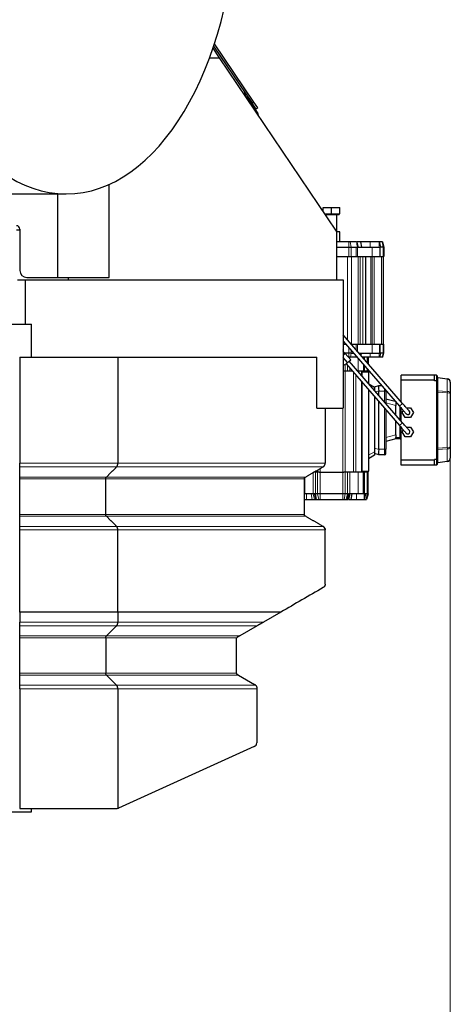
# Model space of a CAD drawing. Header units: inches. Extents: x 0 to 23760, y -13 to 16800.
# Tile 142 of 247: x 8758 to 9381, y 12908 to 14333. Entities that reach past the tile are written whole.
import ezdxf

# ---------------------------------------------------------------- set-up
doc = ezdxf.new("R2010")
doc.units = ezdxf.units.IN
doc.layers.add('1', color=7, linetype='Continuous', true_color=0xffffff)
doc.layers.add('254', color=7, linetype='Continuous', true_color=0xffffff)
doc.styles.add('latin_extended', font='simplex.shx')
doc.dimstyles.get("Standard").update_dxf_attribs({"dimtxt": 0.18, "dimasz": 0.18, "dimexe": 0.18, "dimexo": 0.0625, "dimgap": 0.09, "dimtad": 0, "dimtih": 1, "dimtoh": 1, "dimdec": 4, "dimzin": 0, "dimdsep": 46, "dimtxsty": 'Standard', "dimcen": 0.09, "dimadec": 0, "dimazin": 0, "dimtfac": 1, "dimtdec": 4, "dimtofl": 0, "dimtmove": 0, "dimatfit": 3, "dimfxl": 1, "dimtolj": 1, "dimtzin": 0, "dimarcsym": 0})

# ---------------------------------------------------------------- blocks, each defined once
blk = doc.blocks.new('_U1')
at = {"layer": '254', "color": 3, "linetype": 'Continuous', "lineweight": 13, "transparency": 16777216}
for p, q in [((9381.2, 13713.8), (9381.2, 10310.8)), ((1141.5, 11977.8), (1141.5, 10310.8)), ((1281.5, 10350.8), (9241.2, 10350.8))]:
    blk.add_line(p, q, dxfattribs=at)
at = {"layer": '254', "color": 3, "transparency": 16777216}
for points in [[(1281.5, 10374.1), (1281.5, 10327.5), (1141.5, 10350.8)], [(9241.2, 10327.5), (9241.2, 10374.1), (9381.2, 10350.8)]]:
    blk.add_solid(points, dxfattribs=at)
at = {"layer": 'Defpoints', "color": 0, "transparency": 16777216}
for p in [(9381.2, 13753.8), (1141.5, 12017.8), (9381.2, 10350.8)]:
    blk.add_point(p, dxfattribs=at)
at = {"layer": '254', "color": 2, "lineweight": 13, "transparency": 16777216, "insert": (4376.5, 10560.8), "char_height": 140, "attachment_point": 1, "style": 'latin_extended'}
blk.add_mtext('\\A1;8240', dxfattribs=at)

msp = doc.modelspace()

# ---------------------------------------------------------------- linework, layer by layer
at = {"layer": '1', "color": 2, "linetype": 'Continuous', "lineweight": 25}
for p, q in [((9038.76, 14295.107), (9094.525, 14212.432)), ((9097.012, 14214.109), (9039.949, 14298.709)), ((9047.31, 14278.296), (9037.83, 14292.352)), ((9032.842, 14278.296), (9047.31, 14278.296)), ((9216.604, 14027.307), (9047.31, 14278.296)), ((9085.037, 14222.364), (9085.71, 14222.818)), ((9085.71, 14222.818), (9091.302, 14214.528)), ((9091.302, 14214.528), (9102.579, 14197.81)), ((9092.732, 14215.09), (9091.488, 14214.252)), ((9100.117, 14204.141), (9094.525, 14212.432)), ((9102.604, 14205.819), (9097.012, 14214.109)), ((9096.801, 14206.376), (9098.044, 14207.214)), ((9102.604, 14205.819), (9100.117, 14204.141)), ((8584.564, 14081.296), (8825.395, 14081.296)), ((8813.382, 13960.296), (8813.382, 14081.299)), ((8887.604, 13960.296), (8887.604, 14095.183)), ((9197.195, 14061.596), (9209.195, 14061.596)), ((9197.195, 14056.083), (9197.195, 14061.596)), ((9209.195, 14061.596), (9221.195, 14061.596)), ((9209.195, 14052.396), (9209.195, 14061.596)), ((9221.195, 14052.396), (9221.195, 14061.596)), ((9199.682, 14052.396), (9209.195, 14052.396)), ((9200.222, 14051.596), (9220.445, 14051.596)), ((9201.195, 14051.596), (9201.195, 14050.152)), ((9209.195, 14052.396), (9221.195, 14052.396)), ((9217.195, 14026.596), (9217.195, 14051.596)), ((9220.445, 14051.596), (9220.445, 14052.396)), ((8758.396, 14030.296), (8758.396, 13970.296)), ((9216.604, 14027.307), (9216.604, 13956.796)), ((9221.195, 14026.596), (9216.604, 14026.596)), ((9221.195, 14011.796), (9221.195, 14026.596)), ((9234.285, 14011.796), (9216.604, 14011.796)), ((9236.225, 14011.796), (9234.285, 14011.796)), ((9245.425, 14011.796), (9236.225, 14011.796)), ((9245.695, 14011.796), (9245.426, 14011.796)), ((9251.331, 14011.796), (9252.809, 14003.996)), ((9278.212, 14011.796), (9265.172, 14011.796)), ((9282.405, 14011.796), (9278.827, 14011.796)), ((9283.105, 14011.796), (9282.405, 14011.796)), ((9283.105, 14011.796), (9285.195, 14003.996)), ((9216.605, 14003.996), (9234.285, 14003.996)), ((9234.285, 14003.996), (9237.619, 14003.996)), ((9237.619, 14003.996), (9244.841, 14003.996)), ((9244.841, 14003.996), (9246.841, 14003.996)), ((9246.841, 14003.996), (9268.195, 14003.996)), ((9268.195, 14003.996), (9279.195, 14003.996)), ((9279.195, 14003.996), (9279.195, 13990.796)), ((9279.195, 14003.996), (9279.917, 14003.996)), ((9279.917, 14003.996), (9280.414, 14003.996)), ((9283.991, 14003.996), (9280.414, 14003.996)), ((9285.195, 14003.996), (9283.991, 14003.996)), ((9285.195, 14003.996), (9285.195, 13990.796)), ((9216.604, 13990.796), (9234.285, 13990.796)), ((9234.285, 13990.796), (9237.619, 13990.796)), ((9237.619, 13990.796), (9244.841, 13990.796)), ((9244.841, 13990.796), (9246.841, 13990.796)), ((9246.841, 13990.796), (9268.195, 13990.796)), ((9258.695, 13990.796), (9258.695, 13863.796)), ((9268.195, 13990.796), (9279.195, 13990.796)), ((9279.195, 13990.796), (9279.917, 13990.796)), ((9279.917, 13990.796), (9283.991, 13990.796)), ((9285.195, 13990.796), (9283.991, 13990.796)), ((9284.195, 13990.796), (9284.195, 13863.796)), ((8754.69, 13956.796), (8766.104, 13956.796)), ((8766.104, 13956.796), (8766.104, 13892.806)), ((8766.104, 13956.796), (9226.104, 13956.796)), ((8768.396, 13960.296), (8813.382, 13960.296)), ((8813.382, 13960.296), (8887.604, 13960.296)), ((8828.666, 13956.796), (8828.666, 13960.296)), ((9226.104, 13956.796), (9226.104, 13771.296)), ((8082.984, 13892.805), (8775.104, 13892.805)), ((8775.104, 13844.786), (8775.104, 13892.805)), ((9312.132, 13778.092), (9226.105, 13877.256)), ((9226.105, 13868.101), (9307.6, 13774.161)), ((9226.104, 13863.796), (9229.838, 13863.796)), ((9226.131, 13855.33), (9226.104, 13855.361)), ((9226.104, 13855.253), (9226.131, 13855.33)), ((9237.782, 13863.796), (9244.841, 13863.796)), ((9244.841, 13863.796), (9246.841, 13863.796)), ((9246.841, 13863.796), (9268.195, 13863.796)), ((9268.195, 13863.796), (9279.195, 13863.796)), ((9279.195, 13850.596), (9279.195, 13863.796)), ((9279.195, 13863.796), (9279.917, 13863.796)), ((9279.917, 13863.796), (9283.991, 13863.796)), ((9285.195, 13863.796), (9283.991, 13863.796)), ((9285.195, 13850.596), (9285.195, 13863.796)), ((8758.104, 13844.796), (8758.104, 13691.393)), ((8758.104, 13844.796), (8900.096, 13844.796)), ((8900.096, 13844.796), (9187.882, 13844.796)), ((8900.096, 13844.796), (8900.096, 13691.393)), ((9187.882, 13771.296), (9187.882, 13844.796)), ((9228.903, 13849.846), (9226.104, 13853.072)), ((9226.104, 13847.419), (9229.28, 13850.174)), ((9232.612, 13837.178), (9226.104, 13844.679)), ((9234.285, 13850.596), (9228.252, 13850.596)), ((9237.144, 13841.11), (9229.28, 13850.174)), ((9232.612, 13837.178), (9237.144, 13841.11)), ((9234.285, 13844.796), (9233.945, 13844.796)), ((9237.619, 13850.596), (9234.285, 13850.596)), ((9236.583, 13844.796), (9234.285, 13844.796)), ((9312.132, 13750.092), (9234.878, 13839.144)), ((9245.783, 13844.796), (9236.583, 13844.796)), ((9237.619, 13850.596), (9241.29, 13850.596)), ((9249.234, 13850.596), (9268.195, 13850.596)), ((9252.168, 13847.213), (9252.809, 13850.596)), ((9255.397, 13844.796), (9254.265, 13844.796)), ((9255.695, 13844.796), (9255.695, 13843.147)), ((9262.195, 13844.796), (9262.195, 13835.655)), ((9278.214, 13844.796), (9265.172, 13844.796)), ((9268.195, 13850.596), (9279.195, 13850.596)), ((9279.195, 13850.596), (9279.917, 13850.596)), ((9282.811, 13844.796), (9279.235, 13844.796)), ((9279.917, 13850.596), (9280.414, 13850.596)), ((9283.991, 13850.596), (9280.414, 13850.596)), ((9283.641, 13844.796), (9282.811, 13844.796)), ((9283.641, 13844.796), (9285.195, 13850.596)), ((9285.195, 13850.596), (9283.991, 13850.596)), ((9228.08, 13833.246), (9226.104, 13835.523)), ((9228.08, 13833.246), (9226.104, 13835.523)), ((9226.104, 13824.796), (9227.029, 13824.796)), ((9229.16, 13824.796), (9227.029, 13824.796)), ((9228.08, 13833.246), (9232.612, 13837.178)), ((9232.231, 13824.796), (9229.16, 13824.796)), ((9230.346, 13835.212), (9307.6, 13746.161)), ((9235.766, 13824.796), (9232.231, 13824.796)), ((9239.382, 13824.796), (9235.766, 13824.796)), ((9247.695, 13824.796), (9247.325, 13824.796)), ((9255.695, 13824.796), (9247.695, 13824.796)), ((9252.695, 13824.796), (9252.695, 13818.604)), ((9255.695, 13833.992), (9255.695, 13824.796)), ((9255.695, 13824.296), (9255.695, 13824.796)), ((9257.16, 13824.796), (9255.695, 13824.796)), ((9260.731, 13824.796), (9257.16, 13824.796)), ((9262.195, 13824.796), (9260.731, 13824.796)), ((9262.195, 13826.499), (9262.195, 13824.796)), ((9253.195, 13824.296), (9253.195, 13823.296)), ((9262.695, 13824.296), (9253.195, 13824.296)), ((9253.195, 13823.296), (9253.195, 13818.029)), ((9262.695, 13824.296), (9262.695, 13823.296)), ((9262.695, 13823.296), (9262.695, 13807.078)), ((9310.195, 13811.696), (9310.195, 13818.796)), ((9358.195, 13818.796), (9310.195, 13818.796)), ((9358.195, 13811.696), (9310.195, 13811.696)), ((9310.195, 13780.323), (9310.195, 13811.696)), ((9361.195, 13818.796), (9358.195, 13818.796)), ((9358.195, 13811.696), (9358.195, 13818.796)), ((9358.195, 13810.796), (9358.195, 13811.696)), ((9361.195, 13810.796), (9358.195, 13810.796)), ((9362.195, 13817.796), (9362.195, 13810.382)), ((9363.056, 13815.766), (9376.891, 13813.822)), ((9252.695, 13809.448), (9252.695, 13678.296)), ((9253.195, 13808.872), (9253.195, 13679.796)), ((9262.695, 13797.921), (9262.695, 13679.796)), ((9263.186, 13806.512), (9271.695, 13801.6)), ((9271.695, 13802.075), (9277.675, 13803.79)), ((9271.695, 13801.6), (9271.695, 13802.075)), ((9271.695, 13801.6), (9271.695, 13796.404)), ((9277.675, 13803.79), (9277.695, 13803.796)), ((9277.695, 13803.796), (9281.89, 13803.796)), ((9287.695, 13797.105), (9287.695, 13795.796)), ((9362.195, 13810.382), (9362.195, 13697.21)), ((9381.195, 13808.871), (9381.195, 13792.486)), ((9271.695, 13787.548), (9271.695, 13708.188)), ((9277.695, 13789.787), (9277.695, 13795.796)), ((9287.695, 13795.796), (9287.695, 13778.26)), ((9287.695, 13784.796), (9301.607, 13781.068)), ((9381.195, 13792.486), (9381.195, 13715.105)), ((9187.882, 13771.296), (9226.104, 13771.296)), ((9200.104, 13771.296), (9200.104, 13691.393)), ((9277.695, 13711.796), (9277.695, 13780.631)), ((9287.695, 13769.104), (9287.695, 13711.796)), ((9302.195, 13780.39), (9302.195, 13778.796)), ((9302.195, 13778.796), (9302.195, 13776.293)), ((9302.195, 13776.293), (9302.195, 13775.115)), ((9302.195, 13761.546), (9302.195, 13775.115)), ((9310.195, 13752.325), (9310.195, 13771.171)), ((9311.612, 13764.796), (9313.26, 13767.649)), ((9317.583, 13771.796), (9323.737, 13771.796)), ((9323.737, 13771.796), (9327.778, 13764.796)), ((9315.654, 13757.796), (9311.612, 13764.796)), ((9323.737, 13757.796), (9315.654, 13757.796)), ((9327.778, 13764.796), (9323.737, 13757.796)), ((9302.195, 13732.477), (9302.195, 13752.391)), ((9310.195, 13695.896), (9310.195, 13743.17)), ((9311.612, 13736.796), (9313.255, 13739.641)), ((9317.594, 13743.796), (9323.737, 13743.796)), ((9323.737, 13743.796), (9327.778, 13736.796)), ((9302.195, 13726.681), (9287.695, 13722.796)), ((9302.195, 13732.477), (9302.195, 13731.299)), ((9302.195, 13731.299), (9302.195, 13728.796)), ((9302.195, 13726.796), (9302.195, 13728.796)), ((9302.195, 13726.796), (9302.195, 13726.681)), ((9308.195, 13726.796), (9302.195, 13726.796)), ((9315.654, 13729.796), (9311.612, 13736.796)), ((9323.737, 13729.796), (9315.654, 13729.796)), ((9327.778, 13736.796), (9323.737, 13729.796)), ((9287.695, 13705.296), (9287.695, 13711.796)), ((9381.195, 13715.105), (9381.195, 13698.721)), ((9271.695, 13702.992), (9262.695, 13697.796)), ((9271.695, 13708.188), (9271.695, 13702.992)), ((9277.675, 13703.802), (9271.695, 13705.516)), ((9277.695, 13703.796), (9277.675, 13703.802)), ((9286.195, 13703.796), (9277.695, 13703.796)), ((9361.195, 13696.796), (9358.195, 13696.796)), ((9358.195, 13695.896), (9358.195, 13696.796)), ((9362.195, 13697.21), (9362.195, 13689.796)), ((8758.104, 13686.196), (8758.104, 13691.393)), ((9310.195, 13688.796), (9310.195, 13695.896)), ((9358.195, 13695.896), (9310.195, 13695.896)), ((9358.195, 13688.796), (9310.195, 13688.796)), ((9358.195, 13688.796), (9358.195, 13695.896)), ((9361.195, 13688.796), (9358.195, 13688.796)), ((9376.891, 13693.77), (9363.056, 13691.826)), ((8758.104, 13668.876), (8758.104, 13671.474)), ((8758.104, 13617.34), (8758.104, 13668.876)), ((8882.775, 13617.34), (8882.775, 13668.876)), ((9170.104, 13617.34), (9170.104, 13668.876)), ((9186.16, 13678.296), (9183.42, 13678.296)), ((9189.231, 13678.296), (9186.16, 13678.296)), ((9191.361, 13678.296), (9189.231, 13678.296)), ((9191.361, 13678.296), (9192.896, 13678.296)), ((9192.896, 13678.296), (9225.494, 13678.296)), ((9225.494, 13678.296), (9227.029, 13678.296)), ((9229.16, 13678.296), (9227.029, 13678.296)), ((9232.231, 13678.296), (9229.16, 13678.296)), ((9235.766, 13678.296), (9232.231, 13678.296)), ((9247.695, 13678.296), (9235.766, 13678.296)), ((9255.695, 13678.296), (9247.695, 13678.296)), ((9253.195, 13678.796), (9253.195, 13679.796)), ((9262.695, 13678.796), (9253.195, 13678.796)), ((9255.695, 13678.296), (9255.695, 13678.796)), ((9257.16, 13678.296), (9255.695, 13678.296)), ((9255.695, 13647.046), (9255.695, 13678.296)), ((9260.731, 13678.296), (9257.16, 13678.296)), ((9262.195, 13678.296), (9260.731, 13678.296)), ((9262.195, 13647.046), (9262.195, 13678.296)), ((9262.695, 13678.796), (9262.695, 13679.796)), ((9170.695, 13647.046), (9170.104, 13647.046)), ((9182.624, 13647.046), (9170.695, 13647.046)), ((9184.538, 13647.046), (9182.624, 13647.046)), ((9186.16, 13647.046), (9184.538, 13647.046)), ((9189.231, 13647.046), (9186.16, 13647.046)), ((9192.766, 13647.046), (9189.231, 13647.046)), ((9225.624, 13647.046), (9192.766, 13647.046)), ((9229.16, 13647.046), (9225.624, 13647.046)), ((9232.231, 13647.046), (9229.16, 13647.046)), ((9232.231, 13647.046), (9233.853, 13647.046)), ((9235.788, 13647.046), (9233.644, 13639.046)), ((9235.766, 13647.046), (9233.853, 13647.046)), ((9247.695, 13647.046), (9235.766, 13647.046)), ((9238.599, 13647.046), (9237.082, 13639.046)), ((9255.695, 13647.046), (9247.695, 13647.046)), ((9257.16, 13647.046), (9255.695, 13647.046)), ((9258.317, 13647.046), (9257.16, 13647.046)), ((9260.731, 13647.046), (9258.317, 13647.046)), ((9262.195, 13647.046), (9260.052, 13639.046)), ((9262.195, 13647.046), (9260.731, 13647.046)), ((9170.104, 13639.046), (9172.967, 13639.046)), ((9186.546, 13639.046), (9186.578, 13639.046)), ((9186.578, 13639.046), (9187.675, 13639.046)), ((9187.675, 13639.046), (9190.746, 13639.046)), ((9190.746, 13639.046), (9192.766, 13639.046)), ((9192.766, 13639.046), (9225.624, 13639.046)), ((9225.624, 13639.046), (9227.644, 13639.046)), ((9227.644, 13639.046), (9230.715, 13639.046)), ((9230.715, 13639.046), (9231.984, 13639.046)), ((9231.984, 13639.046), (9232.066, 13639.046)), ((9245.465, 13639.046), (9256.426, 13639.046)), ((9256.875, 13639.046), (9259.215, 13639.046)), ((9259.215, 13639.046), (9260.052, 13639.046)), ((8758.104, 13594.823), (8758.104, 13600.02)), ((8758.104, 13475.883), (8758.104, 13461.388)), ((8900.096, 13475.883), (8900.096, 13461.388)), ((8900.096, 13475.883), (8900.096, 13475.883)), ((9135.873, 13475.883), (9110.835, 13461.388)), ((8758.104, 13456.196), (8758.104, 13461.388)), ((8758.104, 13441.474), (8758.104, 13456.196)), ((8883.641, 13441.474), (8898.364, 13456.196)), ((9101.868, 13456.196), (9076.436, 13441.474)), ((8758.104, 13438.876), (8758.104, 13441.474)), ((8758.104, 13387.34), (8758.104, 13438.876)), ((8882.775, 13438.876), (8882.775, 13387.34)), ((9071.104, 13436.657), (9071.104, 13388.581)), ((8758.104, 13384.742), (8758.104, 13387.34)), ((8758.104, 13370.019), (8758.104, 13384.742)), ((8883.641, 13384.742), (8898.364, 13370.019)), ((9074.754, 13384.742), (9098.104, 13371.26)), ((8758.104, 13364.823), (8758.104, 13370.019)), ((9099.616, 13370.019), (9099.799, 13369.801)), ((8758.104, 13364.823), (8758.104, 13191.796)), ((8900.096, 13364.823), (8900.096, 13192.024)), ((9101.104, 13364.823), (9101.104, 13286.732)), ((9097.577, 13281.265), (8900.93, 13192.329)), ((8082.984, 13186.805), (8775.104, 13186.805)), ((8758.104, 13191.796), (8898.458, 13191.796)), ((8775.104, 13186.805), (8775.104, 13191.802))]:
    msp.add_line(p, q, dxfattribs=at)
at = {"layer": '1', "color": 110, "linetype": 'Continuous', "lineweight": 13}
for p, q in [((9083.901, 14228.183), (9081.984, 14226.891)), ((9091.302, 14214.528), (9090.629, 14214.074)), ((9094.525, 14212.432), (9097.012, 14214.109)), ((9234.285, 14011.796), (9234.285, 14003.996)), ((9236.225, 14011.796), (9237.619, 14003.996)), ((9265.172, 14011.796), (9265.172, 14003.996)), ((9282.405, 14011.796), (9283.991, 14003.996)), ((9234.285, 14003.996), (9234.285, 13990.796)), ((9237.619, 14003.996), (9237.619, 13990.796)), ((9244.841, 14003.996), (9244.841, 13990.796)), ((9246.841, 14003.996), (9246.841, 13990.796)), ((9268.195, 14003.996), (9268.195, 13990.796)), ((9279.917, 14003.996), (9279.917, 13990.796)), ((9283.991, 14003.996), (9283.991, 13990.796)), ((9232.381, 13990.796), (9232.381, 13870.023)), ((9238.038, 13990.796), (9238.038, 13863.796)), ((9248.024, 13990.796), (9248.024, 13863.796)), ((9250.852, 13990.796), (9250.852, 13863.796)), ((9254.695, 13990.796), (9254.695, 13863.796)), ((9266.195, 13990.796), (9266.195, 13863.796)), ((9268.038, 13990.796), (9268.038, 13863.796)), ((9270.867, 13990.796), (9270.867, 13863.796)), ((9281.852, 13990.796), (9281.852, 13863.796)), ((9234.285, 13850.596), (9234.285, 13858.671)), ((9237.619, 13850.596), (9237.619, 13854.828)), ((9244.841, 13855.659), (9244.841, 13863.796)), ((9246.841, 13853.353), (9246.841, 13863.796)), ((9268.195, 13850.596), (9268.195, 13863.796)), ((9279.917, 13850.596), (9279.917, 13863.796)), ((9283.991, 13850.596), (9283.991, 13863.796)), ((9234.285, 13844.796), (9234.285, 13850.596)), ((9235.766, 13844.796), (9235.766, 13842.698)), ((9235.766, 13839.914), (9235.766, 13838.119)), ((9236.583, 13844.796), (9237.619, 13850.596)), ((9247.695, 13843.213), (9247.695, 13824.796)), ((9257.16, 13844.796), (9257.16, 13841.459)), ((9260.731, 13844.796), (9260.731, 13837.343)), ((9265.172, 13844.796), (9265.172, 13850.596)), ((9282.811, 13844.796), (9283.991, 13850.596)), ((9229.03, 13824.796), (9229.03, 13678.296)), ((9229.16, 13834.183), (9229.16, 13824.796)), ((9232.231, 13833.039), (9232.231, 13824.796)), ((9235.766, 13828.964), (9235.766, 13824.796)), ((9257.16, 13832.303), (9257.16, 13824.796)), ((9260.731, 13828.187), (9260.731, 13824.796)), ((9241.141, 13822.768), (9241.141, 13678.296)), ((9244.676, 13818.691), (9244.676, 13678.296)), ((9262.695, 13823.296), (9253.195, 13823.296)), ((9361.195, 13810.796), (9361.195, 13818.796)), ((9361.195, 13696.796), (9361.195, 13810.796)), ((9376.891, 13812.952), (9363.056, 13814.896)), ((9363.056, 13814.896), (9363.056, 13796.213)), ((9376.891, 13795.408), (9376.891, 13812.952)), ((9286.195, 13798.834), (9286.195, 13795.796)), ((9363.056, 13796.213), (9376.891, 13795.408)), ((9277.675, 13796.1), (9273.306, 13794.847)), ((9286.195, 13795.796), (9277.695, 13795.796)), ((9287.695, 13795.796), (9286.195, 13795.796)), ((9286.195, 13779.99), (9286.195, 13795.796)), ((9376.891, 13793.307), (9363.056, 13794.112)), ((9363.056, 13794.112), (9363.056, 13713.48)), ((9376.891, 13714.285), (9376.891, 13793.307)), ((9225.494, 13771.296), (9225.494, 13678.296)), ((9286.195, 13711.796), (9286.195, 13770.834)), ((9302.195, 13775.115), (9287.695, 13779)), ((9303.578, 13778.796), (9302.195, 13778.796)), ((9307.6, 13774.161), (9312.132, 13778.092)), ((9308.195, 13754.63), (9308.195, 13773.475)), ((9307.6, 13746.161), (9312.132, 13750.092)), ((9308.195, 13728.796), (9308.195, 13745.474)), ((9287.695, 13728.591), (9302.195, 13732.477)), ((9308.195, 13728.796), (9302.195, 13728.796)), ((9310.195, 13728.796), (9308.195, 13728.796)), ((9308.195, 13726.796), (9308.195, 13728.796)), ((9271.695, 13713.207), (9277.675, 13711.492)), ((9277.695, 13711.796), (9286.195, 13711.796)), ((9286.195, 13711.796), (9286.195, 13703.796)), ((9287.695, 13711.796), (9286.195, 13711.796)), ((9363.056, 13713.48), (9376.891, 13714.285)), ((9376.891, 13712.184), (9363.056, 13711.379)), ((9363.056, 13711.379), (9363.056, 13692.696)), ((9376.891, 13694.64), (9376.891, 13712.184)), ((9262.695, 13702.992), (9271.695, 13708.188)), ((9361.195, 13688.796), (9361.195, 13696.796)), ((8898.364, 13686.196), (8758.104, 13686.196)), ((9197.104, 13686.196), (8898.364, 13686.196)), ((9192.896, 13683.769), (9192.896, 13678.296)), ((9363.056, 13692.696), (9376.891, 13694.64)), ((8883.641, 13671.474), (8758.104, 13671.474)), ((8882.775, 13668.876), (8758.104, 13668.876)), ((9170.104, 13668.876), (8882.775, 13668.876)), ((9171.604, 13671.474), (8883.641, 13671.474)), ((9170.695, 13647.046), (9170.695, 13670.621)), ((9182.624, 13647.046), (9182.624, 13677.836)), ((9186.16, 13647.046), (9186.16, 13678.296)), ((9189.231, 13647.046), (9189.231, 13678.296)), ((9189.361, 13681.727), (9189.361, 13678.296)), ((9192.766, 13647.046), (9192.766, 13678.296)), ((9225.624, 13647.046), (9225.624, 13678.296)), ((9229.16, 13647.046), (9229.16, 13678.296)), ((9232.231, 13647.046), (9232.231, 13678.296)), ((9235.766, 13647.046), (9235.766, 13678.296)), ((9247.695, 13647.046), (9247.695, 13678.296)), ((9262.695, 13679.796), (9253.195, 13679.796)), ((9257.16, 13647.046), (9257.16, 13678.296)), ((9260.731, 13647.046), (9260.731, 13678.296)), ((9172.967, 13647.046), (9172.967, 13639.046)), ((9179.836, 13647.046), (9181.352, 13639.046)), ((9182.63, 13647.046), (9184.773, 13639.046)), ((9182.631, 13647.046), (9184.775, 13639.046)), ((9186.16, 13647.046), (9187.675, 13639.046)), ((9189.231, 13647.046), (9190.746, 13639.046)), ((9192.766, 13647.046), (9192.766, 13639.046)), ((9225.624, 13647.046), (9225.624, 13639.046)), ((9229.16, 13647.046), (9227.644, 13639.046)), ((9232.231, 13647.046), (9230.715, 13639.046)), ((9245.466, 13647.046), (9245.465, 13639.046)), ((9256.426, 13647.046), (9256.426, 13639.046)), ((9257.535, 13647.046), (9256.715, 13639.046)), ((9260.731, 13647.046), (9259.215, 13639.046)), ((8882.775, 13617.34), (8758.104, 13617.34)), ((8883.642, 13614.742), (8758.104, 13614.742)), ((9170.104, 13617.34), (8882.775, 13617.34)), ((9171.605, 13614.742), (8883.642, 13614.742)), ((8898.364, 13600.02), (8758.104, 13600.02)), ((9197.104, 13600.02), (8898.364, 13600.02)), ((8900.096, 13594.823), (8758.104, 13594.823)), ((9200.104, 13594.823), (8900.096, 13594.823)), ((8900.096, 13461.388), (8758.104, 13461.388)), ((8898.364, 13456.196), (8758.104, 13456.196)), ((9101.868, 13456.196), (8898.364, 13456.196)), ((9110.835, 13461.388), (8900.096, 13461.388)), ((8883.641, 13441.474), (8758.104, 13441.474)), ((9076.436, 13441.474), (8883.641, 13441.474)), ((8882.775, 13438.876), (8758.104, 13438.876)), ((9072.085, 13438.876), (8882.775, 13438.876)), ((8882.775, 13387.34), (8758.104, 13387.34)), ((8883.641, 13384.742), (8758.104, 13384.742)), ((9071.373, 13387.34), (8882.775, 13387.34)), ((9074.754, 13384.742), (8883.641, 13384.742)), ((8898.364, 13370.019), (8758.104, 13370.019)), ((9099.616, 13370.019), (8898.364, 13370.019)), ((8758.104, 13364.823), (8900.096, 13364.823)), ((8900.096, 13364.823), (9101.104, 13364.823))]:
    msp.add_line(p, q, dxfattribs=at)
at = {"layer": '1', "color": 2, "linetype": 'Continuous', "lineweight": 25}
for centre, radius, start, end in [((9079.755, 14225.387), 5, 336.519531, 34), ((9097.604, 14194.455), 6, 3.843062, 34), ((8753.396, 14030.296), 5, 0, 90), ((8768.396, 13970.296), 10, 180, 270), ((9361.195, 13817.796), 1, 0, 90), ((9363.195, 13816.757), 1, 180, 262), ((9376.195, 13808.871), 5, 0, 82), ((9308.195, 13782.796), 2, 307.829531, 0), ((9319.695, 13764.796), 3, 227.745, 51.39), ((9308.195, 13724.796), 2, 0, 90), ((9319.695, 13736.796), 3, 220.955625, 0), ((9319.695, 13736.796), 3, 0, 40.9725), ((9286.195, 13705.296), 1.5, 270, 0), ((9376.195, 13698.721), 5, 278, 0), ((9361.195, 13689.796), 1, 270, 0), ((9363.195, 13690.835), 1, 98, 180), ((9074.104, 13436.657), 3, 132.31333, 180), ((9074.104, 13436.657), 3, 120.067013, 132.313944), ((9074.104, 13388.581), 3, 204.435938, 213.7425), ((9095.104, 13286.732), 6, 294.335399, 0), ((8898.458, 13197.796), 6, 270, 285.847156)]:
    msp.add_arc(centre, radius, start, end, dxfattribs=at)
for centre, major_axis, ratio, start_param, end_param in [((8825.395, 14511.796), (0, 430.5), 0.57357644, 0.09312407, 6.19006123), ((8753.48, 14191.805), (0, -162.5), 0.81915204, 0, 0.03701189), ((9361.195, 13810.382), (-1, 0), 0.41421356, 3.14159265, 4.71238898), ((9278.819, 13795.796), (-1.124, 7.999), 0.13529591, 0.01901231, 1.5137594), ((9249.796, 13795.796), (27.899, 0), 0.2867446, 0, 0.0380245), ((9278.819, 13711.796), (1.124, 7.999), 0.13529591, 1.62783325, 3.12258034), ((9249.796, 13711.796), (-27.9, 0), 0.28674384, 3.10356826, 3.14159267), ((9361.195, 13697.21), (-1, 0), 0.41421356, 1.57079633, 3.14159265), ((9074.104, 13388.581), (-3, 0), 1, 0, 0.42647829), ((9095.104, 13366.064), (-4.667, 3.77), 1, 4.54081115, 4.86826514), ((8898.458, 13197.796), (-2.029, 5.647), 0.99999999, 3.07324196, 3.22138974)]:
    msp.add_ellipse(centre, major_axis=major_axis, ratio=ratio, start_param=start_param, end_param=end_param, dxfattribs=at)
at = {"layer": '1', "color": 110, "linetype": 'Continuous', "lineweight": 13}
for centre, major_axis, ratio, start_param, end_param in [((9363.195, 13816.757), (0, 1.879), 0.53228873, 1.57079633, 3.00196631), ((9362.638, 13812.796), (-0.418, -2.971), 0.05755184, 2.36424999, 3.14159265), ((9376.474, 13810.851), (0.418, 2.971), 0.05755184, 5.50584264, 6.28318531), ((9376.195, 13808.871), (-5, 0), 0.82426407, 3.14159265, 4.57276264), ((9363.195, 13795.753), (-1, 0), 0.46446609, 4.85201532, 6.28318531), ((9362.638, 13794.112), (-0.174, -2.995), 0.13894242, 1.57888453, 2.3562272), ((9363.195, 13795.753), (0, 1.657), 0.60355339, 1.57079633, 3.00196631), ((9376.195, 13792.486), (-5, 0), 0.58994949, 3.14159265, 4.57276264), ((9376.474, 13793.307), (0.174, 2.995), 0.13894242, 4.72047719, 5.49781985), ((9376.195, 13792.486), (-5, 0), 0.16568542, 3.14159265, 4.57276264), ((9363.195, 13711.839), (0, 1.657), 0.60355339, 0.13962634, 1.57079633), ((9363.195, 13711.839), (-1, 0), 0.46446609, 0, 1.43116999), ((9362.638, 13713.48), (0.174, -2.995), 0.13894242, 0.78536545, 1.56270812), ((9376.195, 13715.105), (-5, 0), 0.16568542, 1.71042267, 3.14159265), ((9376.195, 13715.105), (-5, 0), 0.58994949, 1.71042267, 3.14159265), ((9376.474, 13714.285), (-0.174, 2.995), 0.13894242, 3.92695811, 4.70430077), ((9376.195, 13698.721), (-5, 0), 0.82426407, 1.71042267, 3.14159265), ((9363.195, 13690.835), (0, 1.879), 0.53228873, 0.13962634, 1.57079633), ((9362.638, 13694.796), (0.418, -2.971), 0.05755184, 0, 0.77734267), ((9376.474, 13696.741), (-0.418, 2.971), 0.05755184, 3.14159265, 3.91893532)]:
    msp.add_ellipse(centre, major_axis=major_axis, ratio=ratio, start_param=start_param, end_param=end_param, dxfattribs=at)
for points, degree in [([(9245.426, 14011.796), (9245.89, 14009.196), (9246.354, 14006.596), (9246.818, 14003.996)], 3), ([(9278.212, 14011.796), (9278.213, 14009.196), (9278.213, 14006.596), (9278.214, 14003.996)], 3), ([(9278.827, 14011.796), (9280.414, 14003.996)], 1), ([(9278.214, 13844.796), (9278.214, 13850.596)], 1), ([(9279.234, 13844.796), (9280.412, 13850.596)], 1), ([(8758.104, 13691.393), (8900.096, 13691.393)], 1), ([(8900.096, 13691.393), (9200.104, 13691.393)], 1)]:
    msp.add_open_spline(points, degree=degree, dxfattribs=at)
at = {"layer": '1', "color": 2, "linetype": 'Continuous', "lineweight": 25}
for points, degree in [([(9245.695, 14011.796), (9247.785, 14003.996)], 1), ([(8758.104, 13671.474), (8758.104, 13678.835), (8758.104, 13686.196)], 2), ([(8883.641, 13671.474), (8891.003, 13678.835), (8898.364, 13686.196)], 2), ([(9171.604, 13671.474), (9184.354, 13678.835), (9197.104, 13686.196)], 2), ([(9256.426, 13639.046), (9256.527, 13639.046), (9256.625, 13639.046), (9256.715, 13639.046)], 3), ([(9256.715, 13639.046), (9256.771, 13639.046), (9256.825, 13639.046), (9256.875, 13639.046)], 3), ([(8758.104, 13600.02), (8758.104, 13607.381), (8758.104, 13614.742)], 2), ([(8898.364, 13600.02), (8891.003, 13607.381), (8883.642, 13614.742)], 2), ([(9197.104, 13600.02), (9184.355, 13607.381), (9171.605, 13614.742)], 2), ([(8758.104, 13475.883), (8758.104, 13535.353), (8758.104, 13594.823)], 2), ([(8900.096, 13475.883), (8900.096, 13535.353), (8900.096, 13594.823)], 2), ([(9200.104, 13516.517), (9200.104, 13555.67), (9200.104, 13594.823)], 2), ([(9197.11, 13511.333), (9176.698, 13499.517), (9156.286, 13487.7), (9135.873, 13475.883)], 3)]:
    msp.add_open_spline(points, degree=degree, dxfattribs=at)
for points, knots in [([(9251.331, 14011.796), (9249.516, 14011.796), (9248.081, 14011.796), (9246.917, 14011.796), (9246.731, 14011.796), (9246.568, 14011.796)], [0, 0, 0, 0, 0.82027472, 0.82027472, 1, 1, 1, 1]), ([(9265.172, 14011.796), (9262.633, 14011.796), (9260.079, 14011.796), (9255.334, 14011.796), (9253.147, 14011.796), (9251.331, 14011.796)], [0, 0, 0, 0, 0.5, 0.5, 1, 1, 1, 1]), ([(9278.827, 14011.796), (9278.749, 14011.796), (9278.655, 14011.796), (9278.448, 14011.796), (9278.333, 14011.796), (9278.212, 14011.796)], [0, 0, 0, 0, 0.49907748, 0.49907748, 1, 1, 1, 1]), ([(9246.23, 13844.796), (9246.227, 13844.796), (9246.188, 13844.796), (9246.039, 13844.796), (9245.926, 13844.796), (9245.783, 13844.796)], [0, 0, 0, 0, 0.49104733, 0.49104733, 1, 1, 1, 1]), ([(9265.172, 13844.796), (9262.699, 13844.796), (9260.214, 13844.796), (9257.041, 13844.796), (9256.201, 13844.796), (9255.397, 13844.796)], [0, 0, 0, 0, 0.72723971, 0.72723971, 1, 1, 1, 1]), ([(9279.234, 13844.796), (9279.106, 13844.796), (9278.949, 13844.796), (9278.602, 13844.796), (9278.411, 13844.796), (9278.214, 13844.796)], [0, 0, 0, 0, 0.50042002, 0.50042002, 1, 1, 1, 1]), ([(9307.6, 13774.161), (9308.951, 13772.604), (9310.859, 13770.407), (9313.217, 13767.697), (9314.779, 13765.905), (9316.068, 13764.429), (9317.357, 13762.959), (9317.773, 13762.494), (9317.812, 13762.461)], [0, 0, 0, 0, 0.24632809, 0.37090166, 0.49599652, 0.6215935, 0.74779561, 1, 1, 1, 1]), ([(9321.578, 13767.131), (9321.607, 13767.11), (9321.305, 13767.472), (9320.189, 13768.774), (9319.026, 13770.125), (9317.576, 13771.805), (9315.326, 13774.407), (9313.467, 13776.552), (9312.132, 13778.092)], [0, 0, 0, 0, 0.24660736, 0.37093618, 0.49585542, 0.62131945, 0.74729326, 1, 1, 1, 1]), ([(9307.6, 13746.161), (9308.943, 13744.612), (9310.826, 13742.441), (9313.13, 13739.785), (9314.637, 13738.049), (9315.863, 13736.636), (9317.065, 13735.25), (9317.424, 13734.836), (9317.429, 13734.83)], [0, 0, 0, 0, 0.24945703, 0.37471695, 0.49999275, 0.62525754, 0.75054171, 1, 1, 1, 1]), ([(9321.961, 13738.762), (9321.956, 13738.768), (9321.597, 13739.182), (9320.395, 13740.568), (9319.169, 13741.981), (9317.662, 13743.717), (9315.359, 13746.373), (9313.475, 13748.544), (9312.132, 13750.092)], [0, 0, 0, 0, 0.24945829, 0.37474246, 0.50000725, 0.62528305, 0.75054297, 1, 1, 1, 1]), ([(9184.523, 13647.046), (9184.624, 13646.644), (9184.726, 13646.242), (9185.031, 13645.037), (9185.234, 13644.233), (9185.622, 13642.698), (9185.807, 13641.968), (9186.176, 13640.507), (9186.361, 13639.776), (9186.546, 13639.046)], [0, 0, 0, 0, 0.15070951, 0.15070951, 0.45212852, 0.45212852, 0.72606426, 0.72606426, 1, 1, 1, 1]), ([(9184.538, 13647.046), (9184.706, 13646.381), (9184.875, 13645.715), (9185.214, 13644.383), (9185.384, 13643.717), (9185.894, 13641.717), (9186.236, 13640.382), (9186.578, 13639.046)], [0, 0, 0, 0, 0.25, 0.25, 0.5, 0.5, 1, 1, 1, 1]), ([(9233.853, 13647.046), (9233.7, 13646.38), (9233.546, 13645.715), (9233.236, 13644.382), (9233.081, 13643.716), (9232.613, 13641.716), (9232.3, 13640.381), (9231.984, 13639.046)], [0, 0, 0, 0, 0.25, 0.25, 0.5, 0.5, 1, 1, 1, 1]), ([(9233.897, 13647.046), (9233.895, 13647.04), (9233.894, 13647.034), (9233.887, 13647.005), (9233.882, 13646.982), (9233.855, 13646.865), (9233.834, 13646.771), (9233.727, 13646.303), (9233.641, 13645.929), (9233.384, 13644.807), (9233.213, 13644.058), (9232.879, 13642.599), (9232.717, 13641.889), (9232.391, 13640.467), (9232.229, 13639.757), (9232.066, 13639.046)], [0, 0, 0, 0, 0.00219246, 0.00219246, 0.01096228, 0.01096228, 0.04604159, 0.04604159, 0.18635883, 0.18635883, 0.46699331, 0.46699331, 0.73349666, 0.73349666, 1, 1, 1, 1]), ([(9235.81, 13647.046), (9235.452, 13645.713), (9235.095, 13644.379), (9234.381, 13641.713), (9234.023, 13640.379), (9233.666, 13639.046)], [0, 0, 0, 0, 0.5, 0.5, 1, 1, 1, 1]), ([(9258.317, 13647.046), (9258.074, 13645.713), (9257.831, 13644.379), (9257.47, 13642.379), (9257.35, 13641.713), (9257.111, 13640.379), (9256.992, 13639.713), (9256.875, 13639.046)], [0, 0, 0, 0, 0.5, 0.5, 0.75, 0.75, 1, 1, 1, 1]), ([(9172.967, 13639.046), (9174.499, 13639.046), (9176.044, 13639.046), (9178.92, 13639.046), (9180.249, 13639.046), (9181.352, 13639.046)], [0, 0, 0, 0, 0.5, 0.5, 1, 1, 1, 1]), ([(9181.352, 13639.046), (9182.454, 13639.046), (9183.325, 13639.046), (9184.02, 13639.046), (9184.124, 13639.046), (9184.217, 13639.046)], [0, 0, 0, 0, 0.83365898, 0.83365898, 1, 1, 1, 1]), ([(9184.775, 13639.046), (9184.775, 13639.046), (9184.776, 13639.046), (9184.776, 13639.046), (9184.775, 13639.046), (9184.784, 13639.046), (9184.795, 13639.046), (9184.816, 13639.046), (9184.829, 13639.046), (9184.868, 13639.046), (9184.894, 13639.046), (9184.969, 13639.046), (9185.012, 13639.046), (9185.119, 13639.046), (9185.155, 13639.046), (9185.169, 13639.046), (9185.136, 13639.046), (9185.676, 13639.046), (9186.086, 13639.046), (9186.495, 13639.046)], [0, 0, 0, 0, 0.03735011, 0.03735011, 0.08268432, 0.08268432, 0.17335274, 0.17335274, 0.26402116, 0.26402116, 0.35468957, 0.35468957, 0.53602641, 0.53602641, 0.62669483, 0.62669483, 0.71736325, 0.71736325, 1, 1, 1, 1]), ([(9232.066, 13639.046), (9232.428, 13639.046), (9232.79, 13639.046), (9233.283, 13639.046), (9233.25, 13639.046), (9233.264, 13639.046), (9233.302, 13639.046), (9233.407, 13639.046), (9233.451, 13639.046), (9233.551, 13639.046), (9233.593, 13639.046), (9233.624, 13639.046), (9233.636, 13639.046), (9233.644, 13639.046), (9233.643, 13639.046), (9233.643, 13639.046), (9233.644, 13639.046), (9233.644, 13639.046)], [0, 0, 0, 0, 0.25747826, 0.25747826, 0.35090731, 0.35090731, 0.44433636, 0.44433636, 0.63119446, 0.63119446, 0.81805256, 0.81805256, 0.91148161, 0.91148161, 0.95819614, 0.95819614, 1, 1, 1, 1]), ([(9234.207, 13639.046), (9234.303, 13639.046), (9234.411, 13639.046), (9235.11, 13639.046), (9235.98, 13639.046), (9237.082, 13639.046)], [0, 0, 0, 0, 0.17297403, 0.17297403, 1, 1, 1, 1]), ([(9237.082, 13639.046), (9238.184, 13639.046), (9239.512, 13639.046), (9242.388, 13639.046), (9243.933, 13639.046), (9245.465, 13639.046)], [0, 0, 0, 0, 0.5, 0.5, 1, 1, 1, 1]), ([(9197.104, 13600.02), (9197.333, 13599.888), (9197.551, 13599.742), (9197.862, 13599.503), (9197.963, 13599.42), (9198.111, 13599.29), (9198.184, 13599.224), (9198.255, 13599.156), (9198.303, 13599.11), (9198.326, 13599.087), (9198.536, 13598.877), (9198.708, 13598.68), (9199.024, 13598.267), (9199.169, 13598.051), (9199.365, 13597.712), (9199.427, 13597.596), (9199.544, 13597.359), (9199.598, 13597.24), (9199.748, 13596.877), (9199.831, 13596.631), (9199.966, 13596.129), (9200.018, 13595.872), (9200.061, 13595.546), (9200.068, 13595.481), (9200.081, 13595.35), (9200.087, 13595.284), (9200.1, 13595.087), (9200.104, 13594.955), (9200.104, 13594.823)], [0, 0, 0, 0, 0.125, 0.125, 0.1875, 0.1875, 0.21875, 0.234375, 0.234375, 0.25, 0.25, 0.375, 0.375, 0.5, 0.5, 0.5625, 0.5625, 0.625, 0.625, 0.75, 0.75, 0.875, 0.875, 0.90625, 0.90625, 0.9375, 0.9375, 1, 1, 1, 1]), ([(9200.104, 13516.508), (9200.104, 13516.33), (9200.095, 13516.154), (9200.064, 13515.809), (9200.041, 13515.638), (9200.007, 13515.45), (9200.003, 13515.429), (9199.995, 13515.387), (9199.983, 13515.325), (9199.953, 13515.183), (9199.924, 13515.064), (9199.862, 13514.831), (9199.816, 13514.682), (9199.74, 13514.466), (9199.714, 13514.395), (9199.672, 13514.29), (9199.658, 13514.256), (9199.63, 13514.188), (9199.616, 13514.154), (9199.543, 13513.988), (9199.482, 13513.862), (9199.355, 13513.62), (9199.289, 13513.504), (9199.154, 13513.282), (9199.084, 13513.176), (9198.976, 13513.023), (9198.94, 13512.973), (9198.866, 13512.875), (9198.829, 13512.827), (9198.717, 13512.687), (9198.641, 13512.598), (9198.488, 13512.428), (9198.411, 13512.347), (9198.255, 13512.192), (9198.176, 13512.118), (9197.937, 13511.905), (9197.775, 13511.776), (9197.446, 13511.539), (9197.279, 13511.431), (9197.11, 13511.333)], [0, 0, 0, 0, 0.0625, 0.0625, 0.125, 0.125, 0.1328125, 0.1328125, 0.140625, 0.15625, 0.1875, 0.1875, 0.25, 0.25, 0.28125, 0.28125, 0.296875, 0.296875, 0.3125, 0.3125, 0.375, 0.375, 0.4375, 0.4375, 0.5, 0.5, 0.53125, 0.53125, 0.5625, 0.5625, 0.625, 0.625, 0.6875, 0.6875, 0.75, 0.75, 0.875, 0.875, 1, 1, 1, 1]), ([(8900.096, 13475.883), (8888.263, 13475.883), (8876.431, 13475.883), (8852.765, 13475.883), (8840.933, 13475.883), (8817.268, 13475.883), (8805.435, 13475.883), (8781.77, 13475.883), (8769.937, 13475.883), (8758.104, 13475.883)], [0, 0, 0, 0, 0.25, 0.25, 0.5, 0.5, 0.75, 0.75, 1, 1, 1, 1]), ([(9135.873, 13475.883), (9129.521, 13475.883), (9123.168, 13475.883), (9089.053, 13475.883), (9061.29, 13475.883), (8989.05, 13475.883), (8944.573, 13475.883), (8900.096, 13475.883)], [0, 0, 0, 0, 0.08082961, 0.08082961, 0.43408162, 0.43408162, 1, 1, 1, 1]), ([(9110.835, 13461.388), (9110.544, 13461.219), (9110.247, 13461.047), (9109.642, 13460.697), (9109.333, 13460.518), (9108.7, 13460.152), (9108.376, 13459.964), (9107.961, 13459.724), (9107.877, 13459.675), (9107.708, 13459.577), (9107.623, 13459.528), (9107.367, 13459.38), (9107.193, 13459.28), (9106.842, 13459.076), (9106.664, 13458.973), (9106.301, 13458.763), (9106.117, 13458.656), (9105.741, 13458.439), (9105.549, 13458.328), (9105.157, 13458.101), (9104.956, 13457.984), (9104.645, 13457.804), (9104.54, 13457.744), (9104.326, 13457.62), (9104.217, 13457.557), (9104.05, 13457.46), (9103.994, 13457.427), (9103.909, 13457.378), (9103.88, 13457.361), (9103.823, 13457.328), (9103.794, 13457.311), (9103.649, 13457.228), (9103.531, 13457.159), (9103.291, 13457.02), (9103.168, 13456.949), (9103.011, 13456.858), (9102.98, 13456.84), (9102.916, 13456.803), (9102.885, 13456.785), (9102.789, 13456.73), (9102.725, 13456.693), (9102.595, 13456.618), (9102.53, 13456.58), (9102.431, 13456.523), (9102.398, 13456.504), (9102.348, 13456.475), (9102.332, 13456.465), (9102.298, 13456.446), (9102.282, 13456.436), (9102.198, 13456.388), (9102.131, 13456.349), (9101.999, 13456.272), (9101.933, 13456.234), (9101.868, 13456.196)], [0, 0, 0, 0, 0.125, 0.125, 0.25, 0.25, 0.375, 0.375, 0.40625, 0.40625, 0.4375, 0.4375, 0.5, 0.5, 0.5625, 0.5625, 0.625, 0.625, 0.6875, 0.6875, 0.75, 0.75, 0.78125, 0.78125, 0.8125, 0.8125, 0.828125, 0.828125, 0.8359375, 0.8359375, 0.84375, 0.84375, 0.875, 0.875, 0.90625, 0.90625, 0.9140625, 0.9140625, 0.921875, 0.921875, 0.9375, 0.9375, 0.953125, 0.953125, 0.9609375, 0.9609375, 0.96484375, 0.96484375, 0.96875, 0.96875, 0.984375, 0.984375, 1, 1, 1, 1]), ([(9076.436, 13441.474), (9076.383, 13441.443), (9076.329, 13441.412), (9076.221, 13441.349), (9076.167, 13441.318), (9076.1, 13441.279), (9076.086, 13441.271), (9076.059, 13441.256), (9076.019, 13441.233), (9075.98, 13441.21), (9075.902, 13441.164), (9075.851, 13441.135), (9075.75, 13441.077), (9075.7, 13441.048), (9075.627, 13441.005), (9075.602, 13440.991), (9075.554, 13440.963), (9075.53, 13440.949), (9075.412, 13440.881), (9075.321, 13440.828), (9075.143, 13440.725), (9075.057, 13440.675), (9074.888, 13440.578), (9074.805, 13440.53), (9074.643, 13440.436), (9074.563, 13440.389), (9074.445, 13440.321), (9074.406, 13440.299), (9074.329, 13440.254), (9074.291, 13440.232), (9074.1, 13440.122), (9073.953, 13440.036), (9073.667, 13439.87), (9073.527, 13439.79), (9073.253, 13439.631), (9073.12, 13439.554), (9072.857, 13439.402), (9072.728, 13439.327), (9072.601, 13439.254)], [0, 0, 0, 0, 0.03125, 0.03125, 0.0625, 0.0625, 0.0703125, 0.0703125, 0.078125, 0.09375, 0.09375, 0.125, 0.125, 0.15625, 0.15625, 0.171875, 0.171875, 0.1875, 0.1875, 0.25, 0.25, 0.3125, 0.3125, 0.375, 0.375, 0.4375, 0.4375, 0.46875, 0.46875, 0.5, 0.5, 0.625, 0.625, 0.75, 0.75, 0.875, 0.875, 1, 1, 1, 1]), ([(9072.601, 13439.254), (9072.511, 13439.201), (9072.422, 13439.144), (9072.249, 13439.018), (9072.166, 13438.949), (9072.085, 13438.876)], [0, 0, 0, 0, 0.5, 0.5, 1, 1, 1, 1]), ([(9071.373, 13387.34), (9071.44, 13387.192), (9071.519, 13387.051), (9071.697, 13386.784), (9071.795, 13386.66), (9071.955, 13386.487), (9072.01, 13386.432), (9072.095, 13386.353), (9072.124, 13386.327), (9072.182, 13386.277), (9072.212, 13386.253), (9072.36, 13386.136), (9072.481, 13386.054), (9072.604, 13385.983)], [0, 0, 0, 0, 0.25, 0.25, 0.5, 0.5, 0.625, 0.625, 0.6875, 0.6875, 0.75, 0.75, 1, 1, 1, 1]), ([(9072.604, 13385.983), (9072.68, 13385.94), (9072.756, 13385.896), (9072.911, 13385.806), (9072.989, 13385.761), (9073.15, 13385.668), (9073.232, 13385.621), (9073.357, 13385.548), (9073.399, 13385.524), (9073.485, 13385.474), (9073.529, 13385.449), (9073.661, 13385.373), (9073.751, 13385.321), (9073.89, 13385.24), (9073.938, 13385.213), (9074.034, 13385.158), (9074.083, 13385.129), (9074.181, 13385.073), (9074.231, 13385.044), (9074.332, 13384.986), (9074.383, 13384.956), (9074.461, 13384.911), (9074.488, 13384.895), (9074.528, 13384.872), (9074.541, 13384.865), (9074.568, 13384.849), (9074.581, 13384.841), (9074.648, 13384.803), (9074.701, 13384.772), (9074.754, 13384.742)], [0, 0, 0, 0, 0.125, 0.125, 0.25, 0.25, 0.375, 0.375, 0.4375, 0.4375, 0.5, 0.5, 0.625, 0.625, 0.6875, 0.6875, 0.75, 0.75, 0.8125, 0.8125, 0.875, 0.875, 0.90625, 0.90625, 0.921875, 0.921875, 0.9375, 0.9375, 1, 1, 1, 1]), ([(9099.616, 13370.019), (9099.786, 13369.826), (9099.967, 13369.594), (9100.231, 13369.185), (9100.318, 13369.039), (9100.422, 13368.845), (9100.442, 13368.805), (9100.483, 13368.725), (9100.542, 13368.603), (9100.599, 13368.477), (9100.707, 13368.221), (9100.772, 13368.043), (9100.887, 13367.675), (9100.937, 13367.485), (9100.988, 13367.24), (9100.998, 13367.19), (9101.016, 13367.091), (9101.025, 13367.04), (9101.048, 13366.889), (9101.061, 13366.788), (9101.093, 13366.482), (9101.104, 13366.274), (9101.104, 13366.064)], [0, 0, 0, 0, 0.25, 0.25, 0.375, 0.375, 0.40625, 0.40625, 0.4375, 0.5, 0.5, 0.625, 0.625, 0.75, 0.75, 0.78125, 0.78125, 0.8125, 0.8125, 0.875, 0.875, 1, 1, 1, 1]), ([(9101.104, 13366.064), (9101.104, 13365.867), (9101.104, 13365.665), (9101.104, 13365.355), (9101.104, 13365.25), (9101.104, 13365.118), (9101.104, 13365.091), (9101.104, 13365.038), (9101.104, 13365.011), (9101.104, 13364.931), (9101.104, 13364.877), (9101.104, 13364.823)], [0, 0, 0, 0, 0.5, 0.5, 0.75, 0.75, 0.8125, 0.8125, 0.875, 0.875, 1, 1, 1, 1])]:
    msp.add_open_spline(points, degree=3, knots=knots, dxfattribs=at)
for points, weights in [([(8898.364, 13686.196), (8900.096, 13687.928), (8900.096, 13691.393)], [1, 0.866025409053, 1]), ([(9197.104, 13686.196), (9200.104, 13687.928), (9200.104, 13691.393)], [1, 0.866025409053, 1]), ([(8882.775, 13668.876), (8882.775, 13670.608), (8883.641, 13671.474)], [1, 0.866025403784, 1]), ([(9170.104, 13668.876), (9170.104, 13670.608), (9171.604, 13671.474)], [1, 0.866025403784, 1]), ([(8758.104, 13614.742), (8758.104, 13615.608), (8758.104, 13617.34)], [1, 0.866025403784, 1]), ([(8883.642, 13614.742), (8882.776, 13615.608), (8882.775, 13617.34)], [1, 0.866025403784, 1]), ([(9171.605, 13614.742), (9170.105, 13615.608), (9170.104, 13617.34)], [1, 0.866025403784, 1]), ([(8900.096, 13594.823), (8900.096, 13598.287), (8898.364, 13600.02)], [1, 0.866025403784, 1]), ([(9200.104, 13594.823), (9200.104, 13598.287), (9197.104, 13600.02)], [1, 0.866025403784, 1]), ([(8898.364, 13456.196), (8900.094, 13457.927), (8900.096, 13461.388)], [1, 0.866133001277, 0.999784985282]), ([(8882.775, 13438.876), (8882.775, 13440.608), (8883.641, 13441.474)], [1, 0.866025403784, 1]), ([(8883.641, 13384.742), (8882.775, 13385.608), (8882.775, 13387.34)], [1, 0.86602540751, 1]), ([(8900.096, 13364.823), (8900.096, 13368.287), (8898.364, 13370.019)], [1, 0.866025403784, 1])]:
    msp.add_rational_spline(points, weights, degree=2, dxfattribs=at)

# ---------------------------------------------------------------- dimensions: what is measured, and where the dimension line sits
at = {"layer": '254', "color": 2, "linetype": 'Continuous', "lineweight": 13}
dim = msp.add_linear_dim(base=(9381.195, 10350.796), p1=(1141.522, 12017.796), p2=(9381.195, 13753.796), dimstyle='Standard', override={"dimscale": 40, "dimtxt": 3.5, "dimasz": 3.5, "dimexe": 1, "dimexo": 1, "dimgap": 1.75, "dimtad": 1, "dimtih": 1, "dimtoh": 0, "dimdec": 0, "dimlfac": 1, "dimzin": 8, "dimdsep": 46, "dimlunit": 2, "dimtxsty": 'latin_extended', "dimsah": 1, "dimse1": 0, "dimse2": 0, "dimsd1": 0, "dimsd2": 0, "dimclrd": 3, "dimclre": 3, "dimclrt": 2, "dimtol": 0, "dimtm": -0.1, "dimtfac": 0.714286, "dimtdec": 3, "dimtofl": 1, "dimtmove": 0, "dimtzin": 8, "dimlwd": 13, "dimlwe": 13}, dxfattribs=at)
dim.commit()
dim.dimension.update_dxf_attribs({"geometry": '_U1', "text_midpoint": (4623.12, 10350.796), "dimtype": 160})

doc.saveas('drawing.dxf')
